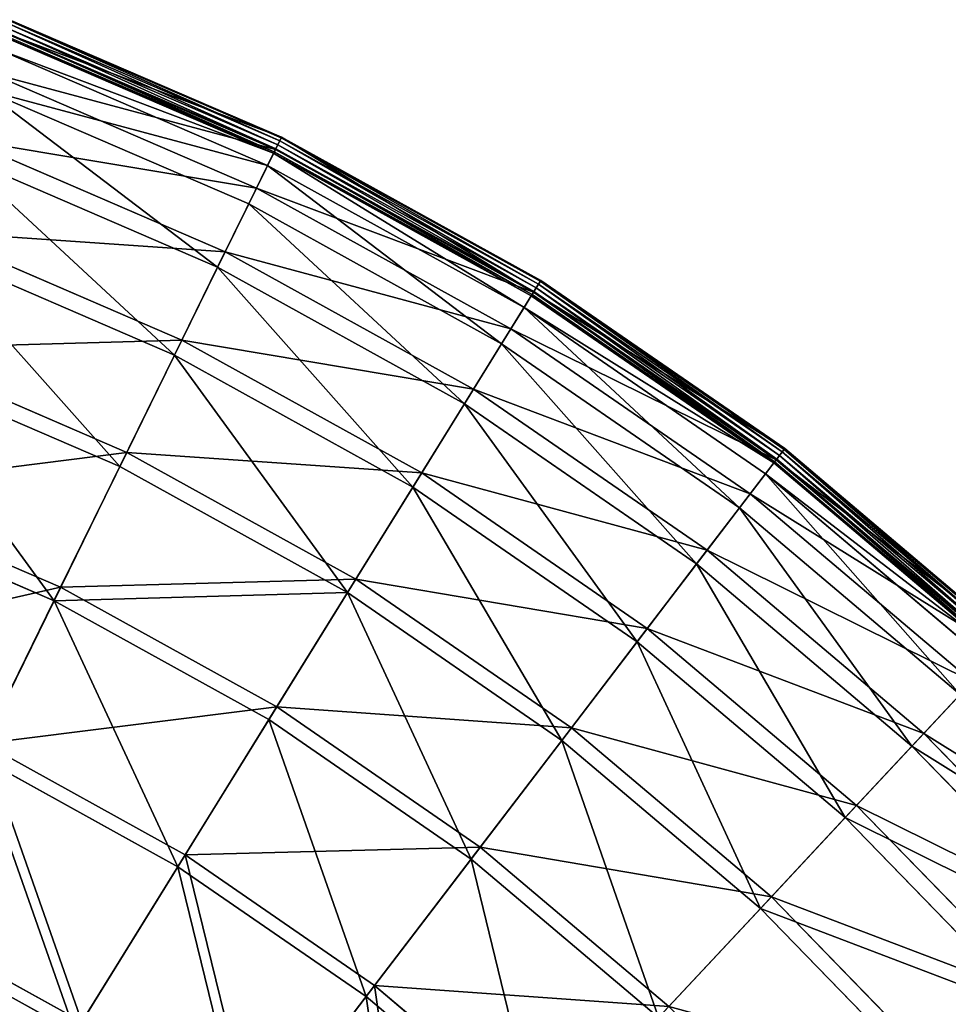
# Model space of a CAD drawing. Extents: x 0 to 923, y 0 to 335.
# Tile 60 of 164: x 227 to 278, y 270 to 324. Entities that reach past the tile are written whole.
import ezdxf

# ---------------------------------------------------------------- set-up
doc = ezdxf.new("R2010")
doc.units = 0
doc.layers.get('0').update_dxf_attribs({"color": 13, "linetype": 'CONTINUOUS'})

# ---------------------------------------------------------------- blocks, each defined once
blk = doc.blocks.new('GROUP_4')
for p, q in [((241.088, 317.538, 0.055), (226.017, 324.038, 0.055)), ((241.165, 317.694, 0.246), (226.078, 324.201, 0.246)), ((226.097, 324.252, 0.499), (241.189, 317.743, 0.499)), ((240.748, 316.846, 0.45), (225.747, 323.315, 0.45)), ((225.775, 323.39, 0.204), (240.783, 316.917, 0.204)), ((225.827, 323.53, 16.173), (240.849, 317.051, 16.173)), ((225.842, 323.569, 0.03), (240.868, 317.089, 0.03)), ((225.931, 323.807, -0.025), (240.979, 317.316, -0.025)), ((240.41, 316.156, 16.074), (225.477, 322.596, 16.074)), ((224.993, 321.302, 32.19), (239.801, 314.916, 32.19)), ((239.368, 314.033, 31.994), (224.649, 320.381, 31.994)), ((223.613, 317.613, 47.897), (238.065, 311.38, 47.897)), ((240.849, 317.051, 16.173), (241.189, 317.743, 0.499)), ((240.868, 317.089, 0.03), (240.979, 317.316, -0.025)), ((241.088, 317.538, 0.055), (240.979, 317.316, -0.025)), ((240.979, 317.316, -0.025), (255.319, 309.382, -0.025)), ((241.165, 317.694, 0.246), (241.088, 317.538, 0.055)), ((255.449, 309.592, 0.055), (241.088, 317.538, 0.055)), ((241.189, 317.743, 0.499), (241.165, 317.694, 0.246)), ((255.541, 309.74, 0.246), (241.165, 317.694, 0.246)), ((241.189, 317.743, 0.499), (255.57, 309.787, 0.499)), ((239.801, 314.916, 32.19), (240.849, 317.051, 16.173)), ((240.748, 316.846, 0.45), (240.41, 316.156, 16.074)), ((240.748, 316.846, 0.45), (240.783, 316.917, 0.204)), ((255.043, 308.937, 0.45), (240.748, 316.846, 0.45)), ((240.783, 316.917, 0.204), (240.868, 317.089, 0.03)), ((240.783, 316.917, 0.204), (255.085, 309.004, 0.204)), ((240.849, 317.051, 16.173), (255.164, 309.131, 16.173)), ((240.868, 317.089, 0.03), (255.186, 309.167, 0.03)), ((237.643, 310.519, 47.606), (223.277, 316.714, 47.606)), ((240.41, 316.156, 16.074), (239.368, 314.033, 31.994)), ((254.639, 308.283, 16.074), (240.41, 316.156, 16.074)), ((238.065, 311.38, 47.897), (239.801, 314.916, 32.19)), ((239.801, 314.916, 32.19), (253.912, 307.109, 32.19)), ((239.368, 314.033, 31.994), (237.643, 310.519, 47.606)), ((253.394, 306.273, 31.994), (239.368, 314.033, 31.994)), ((221.699, 312.498, 63.143), (235.659, 306.477, 63.143)), ((235.251, 305.646, 62.759), (221.374, 311.63, 62.759)), ((235.659, 306.477, 63.143), (238.065, 311.38, 47.897)), ((238.065, 311.38, 47.897), (251.838, 303.76, 47.897)), ((237.643, 310.519, 47.606), (235.251, 305.646, 62.759)), ((251.333, 302.944, 47.606), (237.643, 310.519, 47.606)), ((255.164, 309.131, 16.173), (255.57, 309.787, 0.499)), ((255.541, 309.74, 0.246), (255.449, 309.592, 0.055)), ((255.57, 309.787, 0.499), (255.541, 309.74, 0.246)), ((269.068, 300.415, 0.246), (255.541, 309.74, 0.246)), ((255.57, 309.787, 0.499), (269.102, 300.459, 0.499)), ((253.912, 307.109, 32.19), (255.164, 309.131, 16.173)), ((255.085, 309.004, 0.204), (255.186, 309.167, 0.03)), ((255.164, 309.131, 16.173), (268.633, 299.846, 16.173)), ((255.186, 309.167, 0.03), (255.319, 309.382, -0.025)), ((255.186, 309.167, 0.03), (268.659, 299.88, 0.03)), ((255.449, 309.592, 0.055), (255.319, 309.382, -0.025)), ((255.319, 309.382, -0.025), (268.813, 300.081, -0.025)), ((268.963, 300.277, 0.055), (255.449, 309.592, 0.055)), ((255.043, 308.937, 0.45), (254.639, 308.283, 16.074)), ((255.043, 308.937, 0.45), (255.085, 309.004, 0.204)), ((268.494, 299.664, 0.45), (255.043, 308.937, 0.45)), ((255.085, 309.004, 0.204), (268.542, 299.727, 0.204)), ((254.639, 308.283, 16.074), (253.394, 306.273, 31.994)), ((268.028, 299.054, 16.074), (254.639, 308.283, 16.074)), ((251.838, 303.76, 47.897), (253.912, 307.109, 32.19)), ((253.912, 307.109, 32.19), (267.189, 297.956, 32.19)), ((232.605, 300.254, 77.78), (235.659, 306.477, 63.143)), ((235.659, 306.477, 63.143), (248.962, 299.116, 63.143)), ((219.269, 306.006, 77.78), (232.605, 300.254, 77.78)), ((253.394, 306.273, 31.994), (251.333, 302.944, 47.606)), ((266.592, 297.175, 31.994), (253.394, 306.273, 31.994)), ((235.251, 305.646, 62.759), (232.216, 299.461, 77.308)), ((248.475, 298.329, 62.759), (235.251, 305.646, 62.759)), ((232.216, 299.461, 77.308), (218.959, 305.178, 77.308)), ((248.962, 299.116, 63.143), (251.838, 303.76, 47.897)), ((251.838, 303.76, 47.897), (264.797, 294.827, 47.897)), ((251.333, 302.944, 47.606), (248.475, 298.329, 62.759)), ((264.214, 294.065, 47.606), (251.333, 302.944, 47.606)), ((268.633, 299.846, 16.173), (269.102, 300.459, 0.499)), ((269.068, 300.415, 0.246), (268.963, 300.277, 0.055)), ((269.102, 300.459, 0.499), (269.068, 300.415, 0.246)), ((281.617, 289.81, 0.246), (269.068, 300.415, 0.246)), ((269.102, 300.459, 0.499), (281.654, 289.85, 0.499)), ((228.933, 292.772, 91.669), (232.605, 300.254, 77.78)), ((232.605, 300.254, 77.78), (245.313, 293.223, 77.78)), ((267.189, 297.956, 32.19), (268.633, 299.846, 16.173)), ((268.542, 299.727, 0.204), (268.659, 299.88, 0.03)), ((268.633, 299.846, 16.173), (281.128, 289.286, 16.173)), ((268.659, 299.88, 0.03), (268.813, 300.081, -0.025)), ((268.659, 299.88, 0.03), (281.157, 289.317, 0.03)), ((268.963, 300.277, 0.055), (268.813, 300.081, -0.025)), ((268.813, 300.081, -0.025), (281.33, 289.502, -0.025)), ((281.498, 289.682, 0.055), (268.963, 300.277, 0.055)), ((232.216, 299.461, 77.308), (228.566, 292.025, 91.112)), ((244.848, 292.472, 77.308), (232.216, 299.461, 77.308)), ((268.494, 299.664, 0.45), (268.028, 299.054, 16.074)), ((268.494, 299.664, 0.45), (268.542, 299.727, 0.204)), ((280.972, 289.119, 0.45), (268.494, 299.664, 0.45)), ((268.542, 299.727, 0.204), (281.026, 289.176, 0.204)), ((245.313, 293.223, 77.78), (248.962, 299.116, 63.143)), ((248.962, 299.116, 63.143), (261.48, 290.488, 63.143)), ((268.028, 299.054, 16.074), (266.592, 297.175, 31.994)), ((280.447, 288.557, 16.074), (268.028, 299.054, 16.074)), ((216.348, 298.2, 91.669), (228.933, 292.772, 91.669)), ((248.475, 298.329, 62.759), (244.848, 292.472, 77.308)), ((260.918, 289.752, 62.759), (248.475, 298.329, 62.759)), ((264.797, 294.827, 47.897), (267.189, 297.956, 32.19)), ((267.189, 297.956, 32.19), (279.505, 287.547, 32.19)), ((228.566, 292.025, 91.112), (216.056, 297.42, 91.112)), ((266.592, 297.175, 31.994), (264.214, 294.065, 47.606)), ((278.834, 286.828, 31.994), (266.592, 297.175, 31.994)), ((261.48, 290.488, 63.143), (264.797, 294.827, 47.897)), ((264.797, 294.827, 47.897), (276.818, 284.667, 47.897)), ((264.214, 294.065, 47.606), (260.918, 289.752, 62.759)), ((276.163, 283.965, 47.606), (264.214, 294.065, 47.606)), ((224.678, 284.103, 104.675), (228.933, 292.772, 91.669)), ((228.933, 292.772, 91.669), (240.925, 286.137, 91.669)), ((240.925, 286.137, 91.669), (245.313, 293.223, 77.78)), ((245.313, 293.223, 77.78), (257.271, 284.981, 77.78)), ((244.848, 292.472, 77.308), (240.487, 285.429, 91.112)), ((256.734, 284.278, 77.308), (244.848, 292.472, 77.308)), ((228.566, 292.025, 91.112), (224.337, 283.408, 104.039)), ((240.487, 285.429, 91.112), (228.566, 292.025, 91.112)), ((257.271, 284.981, 77.78), (261.48, 290.488, 63.143)), ((261.48, 290.488, 63.143), (273.092, 280.673, 63.143)), ((260.918, 289.752, 62.759), (256.734, 284.278, 77.308)), ((272.46, 279.996, 62.759), (260.918, 289.752, 62.759)), ((276.818, 284.667, 47.897), (279.505, 287.547, 32.19)), ((278.834, 286.828, 31.994), (276.163, 283.965, 47.606)), ((235.841, 277.927, 104.675), (240.925, 286.137, 91.669)), ((240.925, 286.137, 91.669), (252.21, 278.359, 91.669)), ((240.487, 285.429, 91.112), (235.433, 277.268, 104.039)), ((251.704, 277.697, 91.112), (240.487, 285.429, 91.112)), ((252.21, 278.359, 91.669), (257.271, 284.981, 77.78)), ((257.271, 284.981, 77.78), (268.363, 275.605, 77.78)), ((273.092, 280.673, 63.143), (276.818, 284.667, 47.897)), ((276.818, 284.667, 47.897), (287.785, 273.377, 47.897)), ((224.678, 284.103, 104.675), (235.841, 277.927, 104.675)), ((256.734, 284.278, 77.308), (251.704, 277.697, 91.112)), ((267.76, 274.959, 77.308), (256.734, 284.278, 77.308)), ((276.163, 283.965, 47.606), (272.46, 279.996, 62.759)), ((287.065, 272.743, 47.606), (276.163, 283.965, 47.606)), ((235.433, 277.268, 104.039), (224.337, 283.408, 104.039)), ((268.363, 275.605, 77.78), (273.092, 280.673, 63.143)), ((273.092, 280.673, 63.143), (283.686, 269.768, 63.143)), ((272.46, 279.996, 62.759), (267.76, 274.959, 77.308)), ((282.991, 269.157, 62.759), (272.46, 279.996, 62.759)), ((246.345, 270.686, 104.675), (252.21, 278.359, 91.669)), ((252.21, 278.359, 91.669), (262.677, 269.512, 91.669)), ((230.109, 268.67, 116.673), (235.841, 277.927, 104.675)), ((235.841, 277.927, 104.675), (246.345, 270.686, 104.675)), ((251.704, 277.697, 91.112), (245.875, 270.071, 104.039)), ((262.109, 268.903, 91.112), (251.704, 277.697, 91.112)), ((235.433, 277.268, 104.039), (229.737, 268.068, 115.964)), ((245.875, 270.071, 104.039), (235.433, 277.268, 104.039)), ((262.677, 269.512, 91.669), (268.363, 275.605, 77.78)), ((268.363, 275.605, 77.78), (278.483, 265.188, 77.78)), ((267.76, 274.959, 77.308), (262.109, 268.903, 91.112)), ((277.82, 264.604, 77.308), (267.76, 274.959, 77.308)), ((219.881, 274.329, 116.673), (230.109, 268.67, 116.673)), ((229.737, 268.068, 115.964), (219.569, 273.694, 115.964)), ((239.734, 262.036, 116.673), (246.345, 270.686, 104.675)), ((246.345, 270.686, 104.675), (256.089, 262.451, 104.675)), ((245.875, 270.071, 104.039), (239.304, 261.474, 115.964)), ((255.561, 261.885, 104.039), (245.875, 270.071, 104.039))]:
    blk.add_line(p, q)
mesh = blk.add_polyface()
corners = [(225.827, 323.53, 16.173), (241.189, 317.743, 0.499), (226.097, 324.252, 0.499), (240.849, 317.051, 16.173)]
mesh.append_faces([[corners[k] for k in face] for face in [(0, 1, 2), (1, 0, 3)]], dxfattribs={"vtx0": -1})
mesh = blk.add_polyface()
corners = [(226.017, 324.038, 0.055), (240.979, 317.316, -0.025), (225.931, 323.807, -0.025), (241.088, 317.538, 0.055)]
mesh.append_faces([[corners[k] for k in face] for face in [(0, 1, 2), (1, 0, 3)]], dxfattribs={"vtx0": -1})
mesh = blk.add_polyface()
corners = [(226.078, 324.201, 0.246), (241.088, 317.538, 0.055), (226.017, 324.038, 0.055), (241.165, 317.694, 0.246)]
mesh.append_faces([[corners[k] for k in face] for face in [(0, 1, 2), (1, 0, 3)]], dxfattribs={"vtx0": -1})
mesh = blk.add_polyface()
corners = [(226.097, 324.252, 0.499), (241.165, 317.694, 0.246), (226.078, 324.201, 0.246), (241.189, 317.743, 0.499)]
mesh.append_faces([[corners[k] for k in face] for face in [(0, 1, 2), (1, 0, 3)]], dxfattribs={"vtx0": -1})
mesh = blk.add_polyface()
corners = [(224.993, 321.302, 32.19), (240.849, 317.051, 16.173), (225.827, 323.53, 16.173), (239.801, 314.916, 32.19)]
mesh.append_faces([[corners[k] for k in face] for face in [(0, 1, 2), (1, 0, 3)]], dxfattribs={"vtx0": -1})
mesh = blk.add_polyface()
corners = [(240.748, 316.846, 0.45), (225.477, 322.596, 16.074), (225.747, 323.315, 0.45), (240.41, 316.156, 16.074)]
mesh.append_faces([[corners[k] for k in face] for face in [(0, 1, 2), (1, 0, 3)]], dxfattribs={"vtx0": -1})
mesh = blk.add_polyface()
corners = [(240.783, 316.917, 0.204), (225.747, 323.315, 0.45), (225.775, 323.39, 0.204), (240.748, 316.846, 0.45)]
mesh.append_faces([[corners[k] for k in face] for face in [(0, 1, 2), (1, 0, 3)]], dxfattribs={"vtx0": -1})
mesh = blk.add_polyface()
corners = [(225.842, 323.569, 0.03), (240.783, 316.917, 0.204), (225.775, 323.39, 0.204), (240.868, 317.089, 0.03)]
mesh.append_faces([[corners[k] for k in face] for face in [(0, 1, 2), (1, 0, 3)]], dxfattribs={"vtx0": -1})
mesh = blk.add_polyface()
corners = [(225.931, 323.807, -0.025), (240.868, 317.089, 0.03), (225.842, 323.569, 0.03), (240.979, 317.316, -0.025)]
mesh.append_faces([[corners[k] for k in face] for face in [(0, 1, 2), (1, 0, 3)]], dxfattribs={"vtx0": -1})
mesh = blk.add_polyface()
corners = [(240.41, 316.156, 16.074), (224.649, 320.381, 31.994), (225.477, 322.596, 16.074), (239.368, 314.033, 31.994)]
mesh.append_faces([[corners[k] for k in face] for face in [(0, 1, 2), (1, 0, 3)]], dxfattribs={"vtx0": -1})
mesh = blk.add_polyface()
corners = [(223.613, 317.613, 47.897), (239.801, 314.916, 32.19), (224.993, 321.302, 32.19), (238.065, 311.38, 47.897)]
mesh.append_faces([[corners[k] for k in face] for face in [(0, 1, 2), (1, 0, 3)]], dxfattribs={"vtx0": -1})
mesh = blk.add_polyface()
corners = [(237.643, 310.519, 47.606), (224.649, 320.381, 31.994), (239.368, 314.033, 31.994), (223.277, 316.714, 47.606)]
mesh.append_faces([[corners[k] for k in face] for face in [(0, 1, 2), (1, 0, 3)]], dxfattribs={"vtx0": -1})
mesh = blk.add_polyface()
corners = [(221.699, 312.498, 63.143), (238.065, 311.38, 47.897), (223.613, 317.613, 47.897), (235.659, 306.477, 63.143)]
mesh.append_faces([[corners[k] for k in face] for face in [(0, 1, 2), (1, 0, 3)]], dxfattribs={"vtx0": -1})
mesh = blk.add_polyface()
corners = [(241.189, 317.743, 0.499), (255.164, 309.131, 16.173), (255.57, 309.787, 0.499), (240.849, 317.051, 16.173)]
mesh.append_faces([[corners[k] for k in face] for face in [(0, 1, 2), (1, 0, 3)]], dxfattribs={"vtx0": -1})
mesh = blk.add_polyface()
corners = [(240.979, 317.316, -0.025), (255.186, 309.167, 0.03), (240.868, 317.089, 0.03), (255.319, 309.382, -0.025)]
mesh.append_faces([[corners[k] for k in face] for face in [(0, 1, 2), (1, 0, 3)]], dxfattribs={"vtx0": -1})
mesh = blk.add_polyface()
corners = [(241.088, 317.538, 0.055), (255.319, 309.382, -0.025), (240.979, 317.316, -0.025), (255.449, 309.592, 0.055)]
mesh.append_faces([[corners[k] for k in face] for face in [(0, 1, 2), (1, 0, 3)]], dxfattribs={"vtx0": -1})
mesh = blk.add_polyface()
corners = [(241.165, 317.694, 0.246), (255.449, 309.592, 0.055), (241.088, 317.538, 0.055), (255.541, 309.74, 0.246)]
mesh.append_faces([[corners[k] for k in face] for face in [(0, 1, 2), (1, 0, 3)]], dxfattribs={"vtx0": -1})
mesh = blk.add_polyface()
corners = [(241.165, 317.694, 0.246), (255.57, 309.787, 0.499), (255.541, 309.74, 0.246), (241.189, 317.743, 0.499)]
mesh.append_faces([[corners[k] for k in face] for face in [(0, 1, 2), (1, 0, 3)]], dxfattribs={"vtx0": -1})
mesh = blk.add_polyface()
corners = [(239.801, 314.916, 32.19), (255.164, 309.131, 16.173), (240.849, 317.051, 16.173), (253.912, 307.109, 32.19)]
mesh.append_faces([[corners[k] for k in face] for face in [(0, 1, 2), (1, 0, 3)]], dxfattribs={"vtx0": -1})
mesh = blk.add_polyface()
corners = [(254.639, 308.283, 16.074), (240.748, 316.846, 0.45), (255.043, 308.937, 0.45), (240.41, 316.156, 16.074)]
mesh.append_faces([[corners[k] for k in face] for face in [(0, 1, 2), (1, 0, 3)]], dxfattribs={"vtx0": -1})
mesh = blk.add_polyface()
corners = [(255.043, 308.937, 0.45), (240.783, 316.917, 0.204), (255.085, 309.004, 0.204), (240.748, 316.846, 0.45)]
mesh.append_faces([[corners[k] for k in face] for face in [(0, 1, 2), (1, 0, 3)]], dxfattribs={"vtx0": -1})
mesh = blk.add_polyface()
corners = [(240.868, 317.089, 0.03), (255.085, 309.004, 0.204), (240.783, 316.917, 0.204), (255.186, 309.167, 0.03)]
mesh.append_faces([[corners[k] for k in face] for face in [(0, 1, 2), (1, 0, 3)]], dxfattribs={"vtx0": -1})
mesh = blk.add_polyface()
corners = [(235.251, 305.646, 62.759), (223.277, 316.714, 47.606), (237.643, 310.519, 47.606), (221.374, 311.63, 62.759)]
mesh.append_faces([[corners[k] for k in face] for face in [(0, 1, 2), (1, 0, 3)]], dxfattribs={"vtx0": -1})
mesh = blk.add_polyface()
corners = [(253.394, 306.273, 31.994), (240.41, 316.156, 16.074), (254.639, 308.283, 16.074), (239.368, 314.033, 31.994)]
mesh.append_faces([[corners[k] for k in face] for face in [(0, 1, 2), (1, 0, 3)]], dxfattribs={"vtx0": -1})
mesh = blk.add_polyface()
corners = [(238.065, 311.38, 47.897), (253.912, 307.109, 32.19), (239.801, 314.916, 32.19), (251.838, 303.76, 47.897)]
mesh.append_faces([[corners[k] for k in face] for face in [(0, 1, 2), (1, 0, 3)]], dxfattribs={"vtx0": -1})
mesh = blk.add_polyface()
corners = [(251.333, 302.944, 47.606), (239.368, 314.033, 31.994), (253.394, 306.273, 31.994), (237.643, 310.519, 47.606)]
mesh.append_faces([[corners[k] for k in face] for face in [(0, 1, 2), (1, 0, 3)]], dxfattribs={"vtx0": -1})
mesh = blk.add_polyface()
corners = [(219.269, 306.006, 77.78), (235.659, 306.477, 63.143), (221.699, 312.498, 63.143), (232.605, 300.254, 77.78)]
mesh.append_faces([[corners[k] for k in face] for face in [(0, 1, 2), (1, 0, 3)]], dxfattribs={"vtx0": -1})
mesh = blk.add_polyface()
corners = [(232.216, 299.461, 77.308), (221.374, 311.63, 62.759), (235.251, 305.646, 62.759), (218.959, 305.178, 77.308)]
mesh.append_faces([[corners[k] for k in face] for face in [(0, 1, 2), (1, 0, 3)]], dxfattribs={"vtx0": -1})
mesh = blk.add_polyface()
corners = [(235.659, 306.477, 63.143), (251.838, 303.76, 47.897), (238.065, 311.38, 47.897), (248.962, 299.116, 63.143)]
mesh.append_faces([[corners[k] for k in face] for face in [(0, 1, 2), (1, 0, 3)]], dxfattribs={"vtx0": -1})
mesh = blk.add_polyface()
corners = [(248.475, 298.329, 62.759), (237.643, 310.519, 47.606), (251.333, 302.944, 47.606), (235.251, 305.646, 62.759)]
mesh.append_faces([[corners[k] for k in face] for face in [(0, 1, 2), (1, 0, 3)]], dxfattribs={"vtx0": -1})
mesh = blk.add_polyface()
corners = [(255.164, 309.131, 16.173), (269.102, 300.459, 0.499), (255.57, 309.787, 0.499), (268.633, 299.846, 16.173)]
mesh.append_faces([[corners[k] for k in face] for face in [(0, 1, 2), (1, 0, 3)]], dxfattribs={"vtx0": -1})
mesh = blk.add_polyface()
corners = [(255.541, 309.74, 0.246), (268.963, 300.277, 0.055), (255.449, 309.592, 0.055), (269.068, 300.415, 0.246)]
mesh.append_faces([[corners[k] for k in face] for face in [(0, 1, 2), (1, 0, 3)]], dxfattribs={"vtx0": -1})
mesh = blk.add_polyface()
corners = [(255.57, 309.787, 0.499), (269.068, 300.415, 0.246), (255.541, 309.74, 0.246), (269.102, 300.459, 0.499)]
mesh.append_faces([[corners[k] for k in face] for face in [(0, 1, 2), (1, 0, 3)]], dxfattribs={"vtx0": -1})
mesh = blk.add_polyface()
corners = [(253.912, 307.109, 32.19), (268.633, 299.846, 16.173), (255.164, 309.131, 16.173), (267.189, 297.956, 32.19)]
mesh.append_faces([[corners[k] for k in face] for face in [(0, 1, 2), (1, 0, 3)]], dxfattribs={"vtx0": -1})
mesh = blk.add_polyface()
corners = [(255.186, 309.167, 0.03), (268.542, 299.727, 0.204), (255.085, 309.004, 0.204), (268.659, 299.88, 0.03)]
mesh.append_faces([[corners[k] for k in face] for face in [(0, 1, 2), (1, 0, 3)]], dxfattribs={"vtx0": -1})
mesh = blk.add_polyface()
corners = [(255.319, 309.382, -0.025), (268.659, 299.88, 0.03), (255.186, 309.167, 0.03), (268.813, 300.081, -0.025)]
mesh.append_faces([[corners[k] for k in face] for face in [(0, 1, 2), (1, 0, 3)]], dxfattribs={"vtx0": -1})
mesh = blk.add_polyface()
corners = [(255.449, 309.592, 0.055), (268.813, 300.081, -0.025), (255.319, 309.382, -0.025), (268.963, 300.277, 0.055)]
mesh.append_faces([[corners[k] for k in face] for face in [(0, 1, 2), (1, 0, 3)]], dxfattribs={"vtx0": -1})
mesh = blk.add_polyface()
corners = [(268.494, 299.664, 0.45), (254.639, 308.283, 16.074), (255.043, 308.937, 0.45), (268.028, 299.054, 16.074)]
mesh.append_faces([[corners[k] for k in face] for face in [(0, 1, 2), (1, 0, 3)]], dxfattribs={"vtx0": -1})
mesh = blk.add_polyface()
corners = [(268.542, 299.727, 0.204), (255.043, 308.937, 0.45), (255.085, 309.004, 0.204), (268.494, 299.664, 0.45)]
mesh.append_faces([[corners[k] for k in face] for face in [(0, 1, 2), (1, 0, 3)]], dxfattribs={"vtx0": -1})
mesh = blk.add_polyface()
corners = [(266.592, 297.175, 31.994), (254.639, 308.283, 16.074), (268.028, 299.054, 16.074), (253.394, 306.273, 31.994)]
mesh.append_faces([[corners[k] for k in face] for face in [(0, 1, 2), (1, 0, 3)]], dxfattribs={"vtx0": -1})
mesh = blk.add_polyface()
corners = [(251.838, 303.76, 47.897), (267.189, 297.956, 32.19), (253.912, 307.109, 32.19), (264.797, 294.827, 47.897)]
mesh.append_faces([[corners[k] for k in face] for face in [(0, 1, 2), (1, 0, 3)]], dxfattribs={"vtx0": -1})
mesh = blk.add_polyface()
corners = [(232.605, 300.254, 77.78), (248.962, 299.116, 63.143), (235.659, 306.477, 63.143), (245.313, 293.223, 77.78)]
mesh.append_faces([[corners[k] for k in face] for face in [(0, 1, 2), (1, 0, 3)]], dxfattribs={"vtx0": -1})
mesh = blk.add_polyface()
corners = [(216.348, 298.2, 91.669), (232.605, 300.254, 77.78), (219.269, 306.006, 77.78), (228.933, 292.772, 91.669)]
mesh.append_faces([[corners[k] for k in face] for face in [(0, 1, 2), (1, 0, 3)]], dxfattribs={"vtx0": -1})
mesh = blk.add_polyface()
corners = [(264.214, 294.065, 47.606), (253.394, 306.273, 31.994), (266.592, 297.175, 31.994), (251.333, 302.944, 47.606)]
mesh.append_faces([[corners[k] for k in face] for face in [(0, 1, 2), (1, 0, 3)]], dxfattribs={"vtx0": -1})
mesh = blk.add_polyface()
corners = [(244.848, 292.472, 77.308), (235.251, 305.646, 62.759), (248.475, 298.329, 62.759), (232.216, 299.461, 77.308)]
mesh.append_faces([[corners[k] for k in face] for face in [(0, 1, 2), (1, 0, 3)]], dxfattribs={"vtx0": -1})
mesh = blk.add_polyface()
corners = [(228.566, 292.025, 91.112), (218.959, 305.178, 77.308), (232.216, 299.461, 77.308), (216.056, 297.42, 91.112)]
mesh.append_faces([[corners[k] for k in face] for face in [(0, 1, 2), (1, 0, 3)]], dxfattribs={"vtx0": -1})
mesh = blk.add_polyface()
corners = [(248.962, 299.116, 63.143), (264.797, 294.827, 47.897), (251.838, 303.76, 47.897), (261.48, 290.488, 63.143)]
mesh.append_faces([[corners[k] for k in face] for face in [(0, 1, 2), (1, 0, 3)]], dxfattribs={"vtx0": -1})
mesh = blk.add_polyface()
corners = [(260.918, 289.752, 62.759), (251.333, 302.944, 47.606), (264.214, 294.065, 47.606), (248.475, 298.329, 62.759)]
mesh.append_faces([[corners[k] for k in face] for face in [(0, 1, 2), (1, 0, 3)]], dxfattribs={"vtx0": -1})
mesh = blk.add_polyface()
corners = [(268.633, 299.846, 16.173), (281.654, 289.85, 0.499), (269.102, 300.459, 0.499), (281.128, 289.286, 16.173)]
mesh.append_faces([[corners[k] for k in face] for face in [(0, 1, 2), (1, 0, 3)]], dxfattribs={"vtx0": -1})
mesh = blk.add_polyface()
corners = [(269.068, 300.415, 0.246), (281.498, 289.682, 0.055), (268.963, 300.277, 0.055), (281.617, 289.81, 0.246)]
mesh.append_faces([[corners[k] for k in face] for face in [(0, 1, 2), (1, 0, 3)]], dxfattribs={"vtx0": -1})
mesh = blk.add_polyface()
corners = [(269.102, 300.459, 0.499), (281.617, 289.81, 0.246), (269.068, 300.415, 0.246), (281.654, 289.85, 0.499)]
mesh.append_faces([[corners[k] for k in face] for face in [(0, 1, 2), (1, 0, 3)]], dxfattribs={"vtx0": -1})
mesh = blk.add_polyface()
corners = [(228.933, 292.772, 91.669), (245.313, 293.223, 77.78), (232.605, 300.254, 77.78), (240.925, 286.137, 91.669)]
mesh.append_faces([[corners[k] for k in face] for face in [(0, 1, 2), (1, 0, 3)]], dxfattribs={"vtx0": -1})
mesh = blk.add_polyface()
corners = [(267.189, 297.956, 32.19), (281.128, 289.286, 16.173), (268.633, 299.846, 16.173), (279.505, 287.547, 32.19)]
mesh.append_faces([[corners[k] for k in face] for face in [(0, 1, 2), (1, 0, 3)]], dxfattribs={"vtx0": -1})
mesh = blk.add_polyface()
corners = [(268.659, 299.88, 0.03), (281.026, 289.176, 0.204), (268.542, 299.727, 0.204), (281.157, 289.317, 0.03)]
mesh.append_faces([[corners[k] for k in face] for face in [(0, 1, 2), (1, 0, 3)]], dxfattribs={"vtx0": -1})
mesh = blk.add_polyface()
corners = [(268.813, 300.081, -0.025), (281.157, 289.317, 0.03), (268.659, 299.88, 0.03), (281.33, 289.502, -0.025)]
mesh.append_faces([[corners[k] for k in face] for face in [(0, 1, 2), (1, 0, 3)]], dxfattribs={"vtx0": -1})
mesh = blk.add_polyface()
corners = [(268.963, 300.277, 0.055), (281.33, 289.502, -0.025), (268.813, 300.081, -0.025), (281.498, 289.682, 0.055)]
mesh.append_faces([[corners[k] for k in face] for face in [(0, 1, 2), (1, 0, 3)]], dxfattribs={"vtx0": -1})
mesh = blk.add_polyface()
corners = [(244.848, 292.472, 77.308), (228.566, 292.025, 91.112), (232.216, 299.461, 77.308), (240.487, 285.429, 91.112)]
mesh.append_faces([[corners[k] for k in face] for face in [(0, 1, 2), (1, 0, 3)]], dxfattribs={"vtx0": -1})
mesh = blk.add_polyface()
corners = [(280.972, 289.119, 0.45), (268.028, 299.054, 16.074), (268.494, 299.664, 0.45), (280.447, 288.557, 16.074)]
mesh.append_faces([[corners[k] for k in face] for face in [(0, 1, 2), (1, 0, 3)]], dxfattribs={"vtx0": -1})
mesh = blk.add_polyface()
corners = [(280.972, 289.119, 0.45), (268.542, 299.727, 0.204), (281.026, 289.176, 0.204), (268.494, 299.664, 0.45)]
mesh.append_faces([[corners[k] for k in face] for face in [(0, 1, 2), (1, 0, 3)]], dxfattribs={"vtx0": -1})
mesh = blk.add_polyface()
corners = [(245.313, 293.223, 77.78), (261.48, 290.488, 63.143), (248.962, 299.116, 63.143), (257.271, 284.981, 77.78)]
mesh.append_faces([[corners[k] for k in face] for face in [(0, 1, 2), (1, 0, 3)]], dxfattribs={"vtx0": -1})
mesh = blk.add_polyface()
corners = [(278.834, 286.828, 31.994), (268.028, 299.054, 16.074), (280.447, 288.557, 16.074), (266.592, 297.175, 31.994)]
mesh.append_faces([[corners[k] for k in face] for face in [(0, 1, 2), (1, 0, 3)]], dxfattribs={"vtx0": -1})
mesh = blk.add_polyface()
corners = [(212.963, 289.155, 104.675), (228.933, 292.772, 91.669), (216.348, 298.2, 91.669), (224.678, 284.103, 104.675)]
mesh.append_faces([[corners[k] for k in face] for face in [(0, 1, 2), (1, 0, 3)]], dxfattribs={"vtx0": -1})
mesh = blk.add_polyface()
corners = [(256.734, 284.278, 77.308), (248.475, 298.329, 62.759), (260.918, 289.752, 62.759), (244.848, 292.472, 77.308)]
mesh.append_faces([[corners[k] for k in face] for face in [(0, 1, 2), (1, 0, 3)]], dxfattribs={"vtx0": -1})
mesh = blk.add_polyface()
corners = [(264.797, 294.827, 47.897), (279.505, 287.547, 32.19), (267.189, 297.956, 32.19), (276.818, 284.667, 47.897)]
mesh.append_faces([[corners[k] for k in face] for face in [(0, 1, 2), (1, 0, 3)]], dxfattribs={"vtx0": -1})
mesh = blk.add_polyface()
corners = [(224.337, 283.408, 104.039), (216.056, 297.42, 91.112), (228.566, 292.025, 91.112), (212.692, 288.43, 104.039)]
mesh.append_faces([[corners[k] for k in face] for face in [(0, 1, 2), (1, 0, 3)]], dxfattribs={"vtx0": -1})
mesh = blk.add_polyface()
corners = [(276.163, 283.965, 47.606), (266.592, 297.175, 31.994), (278.834, 286.828, 31.994), (264.214, 294.065, 47.606)]
mesh.append_faces([[corners[k] for k in face] for face in [(0, 1, 2), (1, 0, 3)]], dxfattribs={"vtx0": -1})
mesh = blk.add_polyface()
corners = [(261.48, 290.488, 63.143), (276.818, 284.667, 47.897), (264.797, 294.827, 47.897), (273.092, 280.673, 63.143)]
mesh.append_faces([[corners[k] for k in face] for face in [(0, 1, 2), (1, 0, 3)]], dxfattribs={"vtx0": -1})
mesh = blk.add_polyface()
corners = [(272.46, 279.996, 62.759), (264.214, 294.065, 47.606), (276.163, 283.965, 47.606), (260.918, 289.752, 62.759)]
mesh.append_faces([[corners[k] for k in face] for face in [(0, 1, 2), (1, 0, 3)]], dxfattribs={"vtx0": -1})
mesh = blk.add_polyface()
corners = [(224.678, 284.103, 104.675), (240.925, 286.137, 91.669), (228.933, 292.772, 91.669), (235.841, 277.927, 104.675)]
mesh.append_faces([[corners[k] for k in face] for face in [(0, 1, 2), (1, 0, 3)]], dxfattribs={"vtx0": -1})
mesh = blk.add_polyface()
corners = [(240.925, 286.137, 91.669), (257.271, 284.981, 77.78), (245.313, 293.223, 77.78), (252.21, 278.359, 91.669)]
mesh.append_faces([[corners[k] for k in face] for face in [(0, 1, 2), (1, 0, 3)]], dxfattribs={"vtx0": -1})
mesh = blk.add_polyface()
corners = [(251.704, 277.697, 91.112), (244.848, 292.472, 77.308), (256.734, 284.278, 77.308), (240.487, 285.429, 91.112)]
mesh.append_faces([[corners[k] for k in face] for face in [(0, 1, 2), (1, 0, 3)]], dxfattribs={"vtx0": -1})
mesh = blk.add_polyface()
corners = [(235.433, 277.268, 104.039), (228.566, 292.025, 91.112), (240.487, 285.429, 91.112), (224.337, 283.408, 104.039)]
mesh.append_faces([[corners[k] for k in face] for face in [(0, 1, 2), (1, 0, 3)]], dxfattribs={"vtx0": -1})
mesh = blk.add_polyface()
corners = [(257.271, 284.981, 77.78), (273.092, 280.673, 63.143), (261.48, 290.488, 63.143), (268.363, 275.605, 77.78)]
mesh.append_faces([[corners[k] for k in face] for face in [(0, 1, 2), (1, 0, 3)]], dxfattribs={"vtx0": -1})
mesh = blk.add_polyface()
corners = [(267.76, 274.959, 77.308), (260.918, 289.752, 62.759), (272.46, 279.996, 62.759), (256.734, 284.278, 77.308)]
mesh.append_faces([[corners[k] for k in face] for face in [(0, 1, 2), (1, 0, 3)]], dxfattribs={"vtx0": -1})
mesh = blk.add_polyface()
corners = [(290.742, 275.98, 32.19), (276.818, 284.667, 47.897), (287.785, 273.377, 47.897), (279.505, 287.547, 32.19)]
mesh.append_faces([[corners[k] for k in face] for face in [(0, 1, 2), (1, 0, 3)]], dxfattribs={"vtx0": -1})
mesh = blk.add_polyface()
corners = [(276.163, 283.965, 47.606), (290.004, 275.33, 31.994), (287.065, 272.743, 47.606), (278.834, 286.828, 31.994)]
mesh.append_faces([[corners[k] for k in face] for face in [(0, 1, 2), (1, 0, 3)]], dxfattribs={"vtx0": -1})
mesh = blk.add_polyface()
corners = [(235.841, 277.927, 104.675), (252.21, 278.359, 91.669), (240.925, 286.137, 91.669), (246.345, 270.686, 104.675)]
mesh.append_faces([[corners[k] for k in face] for face in [(0, 1, 2), (1, 0, 3)]], dxfattribs={"vtx0": -1})
mesh = blk.add_polyface()
corners = [(245.875, 270.071, 104.039), (240.487, 285.429, 91.112), (251.704, 277.697, 91.112), (235.433, 277.268, 104.039)]
mesh.append_faces([[corners[k] for k in face] for face in [(0, 1, 2), (1, 0, 3)]], dxfattribs={"vtx0": -1})
mesh = blk.add_polyface()
corners = [(252.21, 278.359, 91.669), (268.363, 275.605, 77.78), (257.271, 284.981, 77.78), (262.677, 269.512, 91.669)]
mesh.append_faces([[corners[k] for k in face] for face in [(0, 1, 2), (1, 0, 3)]], dxfattribs={"vtx0": -1})
mesh = blk.add_polyface()
corners = [(287.785, 273.377, 47.897), (273.092, 280.673, 63.143), (283.686, 269.768, 63.143), (276.818, 284.667, 47.897)]
mesh.append_faces([[corners[k] for k in face] for face in [(0, 1, 2), (1, 0, 3)]], dxfattribs={"vtx0": -1})
mesh = blk.add_polyface()
corners = [(230.109, 268.67, 116.673), (224.678, 284.103, 104.675), (219.881, 274.329, 116.673), (235.841, 277.927, 104.675)]
mesh.append_faces([[corners[k] for k in face] for face in [(0, 1, 2), (1, 0, 3)]], dxfattribs={"vtx0": -1})
mesh = blk.add_polyface()
corners = [(262.109, 268.903, 91.112), (256.734, 284.278, 77.308), (267.76, 274.959, 77.308), (251.704, 277.697, 91.112)]
mesh.append_faces([[corners[k] for k in face] for face in [(0, 1, 2), (1, 0, 3)]], dxfattribs={"vtx0": -1})
mesh = blk.add_polyface()
corners = [(272.46, 279.996, 62.759), (287.065, 272.743, 47.606), (282.991, 269.157, 62.759), (276.163, 283.965, 47.606)]
mesh.append_faces([[corners[k] for k in face] for face in [(0, 1, 2), (1, 0, 3)]], dxfattribs={"vtx0": -1})
mesh = blk.add_polyface()
corners = [(224.337, 283.408, 104.039), (229.737, 268.068, 115.964), (219.569, 273.694, 115.964), (235.433, 277.268, 104.039)]
mesh.append_faces([[corners[k] for k in face] for face in [(0, 1, 2), (1, 0, 3)]], dxfattribs={"vtx0": -1})
mesh = blk.add_polyface()
corners = [(283.686, 269.768, 63.143), (268.363, 275.605, 77.78), (278.483, 265.188, 77.78), (273.092, 280.673, 63.143)]
mesh.append_faces([[corners[k] for k in face] for face in [(0, 1, 2), (1, 0, 3)]], dxfattribs={"vtx0": -1})
mesh = blk.add_polyface()
corners = [(267.76, 274.959, 77.308), (282.991, 269.157, 62.759), (277.82, 264.604, 77.308), (272.46, 279.996, 62.759)]
mesh.append_faces([[corners[k] for k in face] for face in [(0, 1, 2), (1, 0, 3)]], dxfattribs={"vtx0": -1})
mesh = blk.add_polyface()
corners = [(246.345, 270.686, 104.675), (262.677, 269.512, 91.669), (252.21, 278.359, 91.669), (256.089, 262.451, 104.675)]
mesh.append_faces([[corners[k] for k in face] for face in [(0, 1, 2), (1, 0, 3)]], dxfattribs={"vtx0": -1})
mesh = blk.add_polyface()
corners = [(239.734, 262.036, 116.673), (235.841, 277.927, 104.675), (230.109, 268.67, 116.673), (246.345, 270.686, 104.675)]
mesh.append_faces([[corners[k] for k in face] for face in [(0, 1, 2), (1, 0, 3)]], dxfattribs={"vtx0": -1})
mesh = blk.add_polyface()
corners = [(255.561, 261.885, 104.039), (251.704, 277.697, 91.112), (262.109, 268.903, 91.112), (245.875, 270.071, 104.039)]
mesh.append_faces([[corners[k] for k in face] for face in [(0, 1, 2), (1, 0, 3)]], dxfattribs={"vtx0": -1})
mesh = blk.add_polyface()
corners = [(235.433, 277.268, 104.039), (239.304, 261.474, 115.964), (229.737, 268.068, 115.964), (245.875, 270.071, 104.039)]
mesh.append_faces([[corners[k] for k in face] for face in [(0, 1, 2), (1, 0, 3)]], dxfattribs={"vtx0": -1})
mesh = blk.add_polyface()
corners = [(278.483, 265.188, 77.78), (262.677, 269.512, 91.669), (272.227, 259.681, 91.669), (268.363, 275.605, 77.78)]
mesh.append_faces([[corners[k] for k in face] for face in [(0, 1, 2), (1, 0, 3)]], dxfattribs={"vtx0": -1})
mesh = blk.add_polyface()
corners = [(262.109, 268.903, 91.112), (277.82, 264.604, 77.308), (271.602, 259.131, 91.112), (267.76, 274.959, 77.308)]
mesh.append_faces([[corners[k] for k in face] for face in [(0, 1, 2), (1, 0, 3)]], dxfattribs={"vtx0": -1})
mesh = blk.add_polyface()
corners = [(223.785, 258.458, 127.547), (219.881, 274.329, 116.673), (214.589, 263.546, 127.547), (230.109, 268.67, 116.673)]
mesh.append_faces([[corners[k] for k in face] for face in [(0, 1, 2), (1, 0, 3)]], dxfattribs={"vtx0": -1})
mesh = blk.add_polyface()
corners = [(219.569, 273.694, 115.964), (223.451, 257.918, 126.772), (214.309, 262.976, 126.772), (229.737, 268.068, 115.964)]
mesh.append_faces([[corners[k] for k in face] for face in [(0, 1, 2), (1, 0, 3)]], dxfattribs={"vtx0": -1})
mesh = blk.add_polyface()
corners = [(248.661, 254.49, 116.673), (246.345, 270.686, 104.675), (239.734, 262.036, 116.673), (256.089, 262.451, 104.675)]
mesh.append_faces([[corners[k] for k in face] for face in [(0, 1, 2), (1, 0, 3)]], dxfattribs={"vtx0": -1})
mesh = blk.add_polyface()
corners = [(245.875, 270.071, 104.039), (248.178, 253.973, 115.964), (239.304, 261.474, 115.964), (255.561, 261.885, 104.039)]
mesh.append_faces([[corners[k] for k in face] for face in [(0, 1, 2), (1, 0, 3)]], dxfattribs={"vtx0": -1})
blk = doc.blocks.new('COMPONENT_7')
blk.add_blockref('GROUP_4', (0, 0))
blk = doc.blocks.new('GROUP_7')
blk.add_blockref('COMPONENT_7', (0, 0))

msp = doc.modelspace()

# ---------------------------------------------------------------- block references
msp.add_blockref('GROUP_7', (0, 0))

doc.saveas('drawing.dxf')
